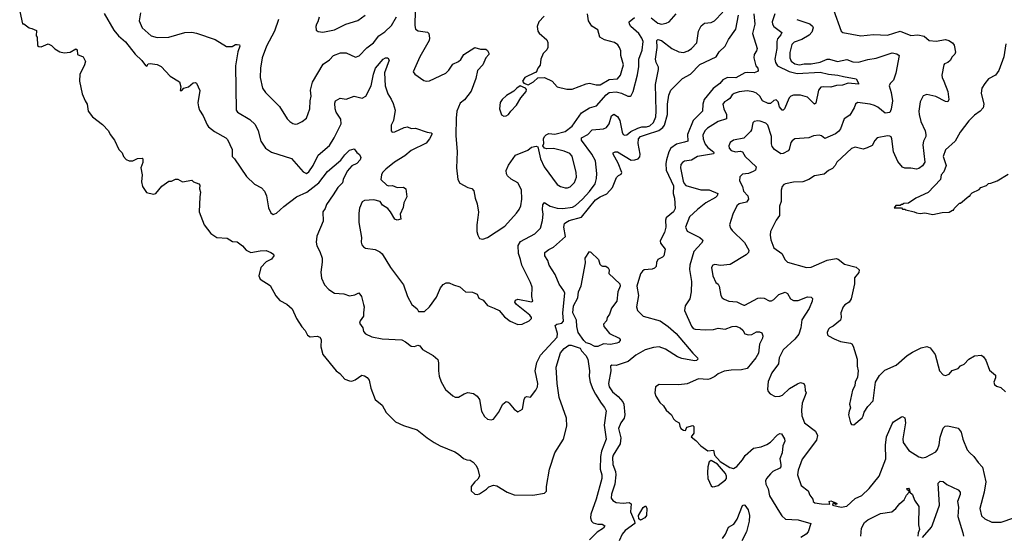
# Model space of a CAD drawing. Extents: x 2239831 to 2395310, y 665973 to 772585.
# Tile 22 of 144: x 2249330 to 2257822, y 715334 to 719785. Entities that reach past the tile are written whole.
import ezdxf

# ---------------------------------------------------------------- set-up
doc = ezdxf.new("R2010")
doc.units = 0

msp = doc.modelspace()

# ---------------------------------------------------------------- linework, layer by layer
at = {"layer": '0CON20XD'}
for points in [[(2249330, 719855), (2249355, 719750), (2249365, 719750), (2249413, 719713), (2249435, 719710), (2249475, 719690), (2249472.5, 719645), (2249480, 719635), (2249483.3, 719563.3), (2249495, 719552.5), (2249515, 719550), (2249576.4, 719576.4), (2249605, 719563.3), (2249633.9, 719533.9), (2249675, 719507.5), (2249715, 719500), (2249765, 719503.3), (2249815, 719532.5), (2249826.7, 719525), (2249830, 719485), (2249876.7, 719465), (2249896.7, 719425), (2249886.7, 719385), (2249850, 719315), (2249846.2, 719255), (2249870, 719145), (2249893.3, 719085), (2249912.5, 719055), (2249920, 718995), (2249956.7, 718945), (2250045, 718878.8), (2250096.7, 718825), (2250110, 718795), (2250146.7, 718745), (2250186.2, 718665), (2250213.3, 718635), (2250226.7, 718605), (2250248.3, 718578.3), (2250273, 718567), (2250305, 718566.7), (2250345, 718586), (2250385, 718590), (2250392.5, 718585), (2250393, 718553), (2250376.2, 718505), (2250387.5, 718445), (2250381.9, 718385), (2250388, 718345), (2250423.9, 718293.9), (2250485, 718280), (2250505, 718283.8), (2250555, 718346.7), (2250595, 718376.7), (2250615, 718390), (2250639.3, 718390.7), (2250672.5, 718407.5), (2250695, 718407.5), (2250735, 718384), (2250815, 718400), (2250830, 718385), (2250875, 718366.7), (2250882.5, 718355), (2250880, 718325), (2250890, 718295), (2250882.5, 718255), (2250879.2, 718125), (2250921.2, 718015), (2250978.3, 717938.3), (2251030, 717905), (2251120, 717900), (2251165, 717871.2), (2251205, 717866.7), (2251252.7, 717832.7), (2251284.4, 717794.4), (2251323.7, 717773.7), (2251405, 717790), (2251455, 717791.8), (2251496.3, 717776.3), (2251519.7, 717759.7), (2251520.8, 717745), (2251503.1, 717716.9), (2251455.9, 717694.1), (2251410, 717645), (2251392, 717575), (2251405, 717543.8), (2251489.1, 717489.1), (2251540.2, 717400.2), (2251575, 717361.9), (2251635, 717327.8), (2251679.2, 717289.2), (2251718, 717205), (2251763.4, 717133.4), (2251792.1, 717102.1), (2251812.8, 717062.8), (2251836.5, 717046.5), (2251895, 717051.9), (2251920, 717045), (2251930.8, 717025), (2251928.3, 716961.7), (2251944.3, 716895), (2252060, 716755), (2252091.8, 716731.8), (2252135, 716680.5), (2252175, 716667.8), (2252195, 716665.6), (2252223.6, 716676.4), (2252280, 716715), (2252305, 716710), (2252326.2, 716695), (2252343.2, 716673.2), (2252359.4, 716605), (2252395, 716507.5), (2252457, 716457), (2252491.9, 716395), (2252572.6, 716312.6), (2252638.9, 716281.1), (2252757.1, 716245), (2252843.3, 716175), (2252904.8, 716134.8), (2252955, 716107.1), (2253083.3, 716055), (2253115.5, 716035.5), (2253157.9, 715997.9), (2253185, 715985.8), (2253215, 715981.2), (2253240, 715965), (2253266.2, 715935), (2253281.2, 715905), (2253296.7, 715845), (2253281.7, 715818.3), (2253254.3, 715795.7), (2253224, 715755), (2253225, 715717.5), (2253255, 715688.8), (2253275, 715686.2), (2253295, 715692), (2253357.3, 715732.7), (2253376.4, 715753.6), (2253415, 715766.7), (2253445, 715761.2), (2253535, 715706.7), (2253593.9, 715683.9), (2253755, 715679.2), (2253855, 715697.5), (2253873.1, 715715), (2253873.5, 715755), (2253899.1, 715905), (2253945, 716047.1), (2254021.1, 716165), (2254050, 716275), (2254046.8, 716345), (2253982.6, 716522.6), (2253964.7, 716645), (2253956, 716784), (2253995, 716908.1), (2254025, 716945.7), (2254065, 716975.3), (2254085, 716976), (2254165, 716948.9), (2254175.5, 716925), (2254212.6, 716885), (2254229.2, 716855), (2254245.4, 716755), (2254242.1, 716705), (2254250.9, 716655), (2254271.8, 716595), (2254297.3, 716552.7), (2254344.7, 716474.7), (2254375, 716437.5), (2254386.9, 716406.9), (2254371.6, 716285), (2254387.1, 716165), (2254348.6, 716061.4), (2254339, 716015), (2254337.1, 715905), (2254350.5, 715855), (2254350.5, 715825), (2254302.8, 715645), (2254256.3, 715515), (2254254.1, 715485), (2254262.7, 715455), (2254275, 715441.8), (2254315, 715430.8), (2254355, 715430), (2254378, 715415), (2254365.7, 715395), (2254309.8, 715360.2), (2254245, 715295.3)], [(2252742.1, 719865), (2252737.5, 719735), (2252742.5, 719702.5), (2252767.7, 719687.7), (2252847, 719677), (2252860, 719665), (2252865.6, 719625), (2252861.9, 719605), (2252781.9, 719465), (2252723.3, 719335), (2252737.5, 719315), (2252815, 719260), (2252835, 719253.3), (2252865, 719256.2), (2253005, 719323.1), (2253031.1, 719348.9), (2253065, 719401.2), (2253115, 719424.2), (2253135, 719440), (2253159.4, 719485)], [(2256349.5, 719869.5), (2256416.2, 719686.2), (2256430, 719675), (2256585, 719645.7), (2256695, 719655.8), (2256815, 719650.6), (2256925, 719685.5), (2257015, 719648), (2257075, 719654), (2257131.7, 719641.7), (2257175, 719604.2), (2257235, 719599.2), (2257315, 719612.5), (2257344.2, 719604.2), (2257375, 719583.8), (2257390, 719565), (2257401.2, 719505), (2257395, 719487.5), (2257373.3, 719465), (2257355, 719432.5), (2257336.1, 719413.9), (2257305, 719402.5), (2257300, 719395), (2257284.4, 719304.4), (2257285.8, 719285), (2257299.2, 719255), (2257334, 719165), (2257343.8, 719095), (2257335, 719076.7), (2257315, 719079.2), (2257231.3, 719121.3), (2257155, 719139.4), (2257123.4, 719126.6), (2257095.8, 719075), (2257085.7, 718995), (2257088.1, 718965), (2257102.5, 718905), (2257139.5, 718825), (2257145.5, 718795), (2257144.5, 718775), (2257125.3, 718734.7), (2257119.6, 718705), (2257135.7, 718555), (2257115, 718522.9), (2257085, 718501.1), (2257065, 718494.4), (2257015, 718504.3), (2256964.2, 718504.2), (2256943, 718513), (2256905, 718560), (2256865.6, 718645), (2256852.1, 718755), (2256845, 718772.5), (2256835, 718780), (2256815, 718781.2), (2256725, 718763.8), (2256705, 718741.2), (2256682.2, 718697.8), (2256640.4, 718679.6), (2256605, 718667.1), (2256535, 718684), (2256505, 718674), (2256376.2, 718555), (2256363.3, 718525), (2256340.9, 718499.1), (2256305, 718483.8), (2256269.1, 718450.9), (2256185, 718438.1), (2256135, 718405.5), (2256085, 718384.4), (2256005, 718382.5), (2255935, 718368), (2255919.2, 718360.8), (2255906.2, 718345), (2255896.1, 718313.9), (2255898, 718215), (2255882.2, 718175), (2255882.5, 718095), (2255852.9, 718055), (2255806.7, 717955), (2255802.2, 717925), (2255809.4, 717885), (2255832.9, 717815), (2255902, 717765), (2255931.7, 717711.7), (2255950.9, 717690.9), (2256115.8, 717645.8), (2256155, 717648), (2256295, 717709.2), (2256372.3, 717722.3), (2256388.3, 717718.3), (2256445, 717674), (2256545, 717647.1), (2256570.8, 717625), (2256568.3, 717601.7), (2256528.9, 717555), (2256528.9, 717505), (2256501.4, 717375), (2256484.2, 717345.8), (2256445.5, 717324.5), (2256433.3, 717306.7), (2256413.3, 717255), (2256415.8, 717215), (2256408.3, 717191.7), (2256345, 717140), (2256317.5, 717125), (2256305, 717112.5), (2256293.6, 717083.6), (2256296.7, 717065), (2256305, 717056.7), (2256355, 717028.8), (2256408, 717008), (2256495, 716993.8), (2256507.1, 716987.1), (2256517.6, 716967.6), (2256552.5, 716855), (2256554, 716795), (2256562.5, 716755), (2256555, 716700), (2256536.7, 716655), (2256533.8, 716625), (2256512.7, 716587.3)], [(2250059.2, 719839.2), (2250143, 719693), (2250182.5, 719645), (2250242.4, 719592.4), (2250325, 719488), (2250382.5, 719432.5), (2250415, 719390), (2250427, 719383), (2250436.7, 719403.3), (2250455, 719407.5), (2250515, 719398.8), (2250550.7, 719380.7), (2250626.7, 719296.7), (2250707.3, 719247.3), (2250720, 719205), (2250715, 719173.3), (2250727.3, 719172.7), (2250746.2, 719193.8), (2250785.7, 719204.3), (2250825, 719238.8), (2250845, 719243.3), (2250856, 719236), (2250883.9, 719173.9), (2250867.7, 719067.7), (2250872.1, 719032.1), (2250880.8, 719005), (2250912.5, 718955), (2250947.7, 718877.7), (2250959.3, 718859.3), (2251009.5, 718819.5), (2251106.7, 718765), (2251121.2, 718751.2), (2251162.9, 718665), (2251163.8, 718605), (2251183.3, 718585), (2251285, 718431.2), (2251355, 718363.8), (2251415, 718333.3), (2251441.2, 718305), (2251460, 718265), (2251475, 718160), (2251495, 718118), (2251515, 718104.4), (2251545, 718114.4), (2251607.3, 718172.7), (2251716.9, 718255), (2251806.4, 718295), (2251909.7, 718375), (2251985, 718474.6), (2252098.3, 718571.7), (2252135, 718619.1), (2252175, 718657.5), (2252215, 718670), (2252237.8, 718637.8), (2252260.6, 718620.6), (2252272.3, 718595), (2252266, 718574), (2252237.1, 718542.9), (2252195, 718524.4), (2252155, 718477.8), (2252120.8, 718405), (2252113.8, 718375), (2252072.7, 718337.3), (2252035, 718272), (2251975, 718190), (2251965.6, 718154.4), (2251944.2, 718125), (2251946.2, 718045), (2251892.5, 717915), (2251887.5, 717865), (2251892.7, 717832.7), (2251918, 717785), (2251937.5, 717725), (2251938.8, 717691.2), (2251926.2, 717605), (2251934.2, 717554.2), (2251960, 717495), (2251996, 717455), (2252045, 717422.9), (2252125, 717417.5), (2252175, 717402.2), (2252221.5, 717408.5), (2252255, 717426.2), (2252277.1, 717395), (2252296.6, 717326.6), (2252300.9, 717305), (2252296.6, 717253.4), (2252293.8, 717226.2), (2252266, 717185), (2252260, 717165), (2252288, 717125), (2252294.1, 717094.1), (2252312.3, 717072.3), (2252367.3, 717047.3), (2252455, 717030.8), (2252625, 717022.1), (2252658.6, 717005), (2252705.7, 716965.7), (2252735.9, 716964.1), (2252765, 716974.2), (2252780.8, 716970.8), (2252805, 716936.7), (2252897.3, 716887.3), (2252935, 716852.5), (2252942.3, 716822.3), (2252941.1, 716755), (2252947.7, 716707.7), (2252965, 716660), (2253003.6, 716593.6), (2253065, 716537.5), (2253087, 716527), (2253115, 716527.5), (2253164.1, 716555.9), (2253195, 716566.2), (2253245, 716556.7), (2253276.1, 716536.1), (2253296.7, 716505), (2253312, 716405), (2253339.5, 716359.5), (2253365, 716336.7), (2253395, 716330), (2253415, 716337.5), (2253460, 716395), (2253497.5, 716465), (2253525, 716487.5), (2253543.6, 716483.6), (2253552.5, 716475), (2253595, 716422.5), (2253625, 716400), (2253666.2, 716423.8), (2253680.8, 716505), (2253690, 716525), (2253705, 716533.3), (2253735, 716527.5), (2253782.3, 716587.7), (2253796, 716615), (2253799.2, 716645), (2253776.9, 716755), (2253788.7, 716825), (2253822, 716888), (2253965.4, 717044.6), (2253968.8, 717075), (2253948.8, 717145), (2253963.1, 717156.9), (2254005.9, 717164.1), (2254019.1, 717180.9), (2254015.2, 717255), (2254031.9, 717425), (2254024.3, 717445), (2253981.7, 717501.7), (2253947.3, 717585), (2253896.7, 717665), (2253884.2, 717705), (2253859.2, 717745), (2253858.8, 717775), (2253895, 717802), (2253935, 717822.5), (2254036.1, 717913.9), (2254022, 717995), (2254030, 718025), (2254040, 718035), (2254068.3, 718051.7), (2254175, 718079.5), (2254295, 718230.3), (2254335, 718255.3), (2254395, 718280.3), (2254444.1, 718335), (2254478.3, 718421.7), (2254495, 718440), (2254518.3, 718451.7), (2254522.5, 718465), (2254491.8, 718545), (2254447.5, 718625), (2254448.8, 718635), (2254465, 718644), (2254485, 718644), (2254605, 718573.2), (2254635, 718573.9), (2254663.1, 718585), (2254678.8, 718601.2), (2254681.9, 718625), (2254665.2, 718715), (2254667.5, 718755), (2254685.4, 718775), (2254736.5, 718793.5), (2254842.1, 718827.9), (2254876.5, 718853.5), (2254892.3, 718875), (2254916, 718965), (2254916.6, 719055), (2254927.9, 719132.1), (2254945.5, 719175), (2255045, 719278), (2255116, 719315), (2255195, 719398.5), (2255336.7, 719463.3), (2255363.8, 719506.2), (2255415.6, 719555), (2255441.8, 719615), (2255506.2, 719703.8), (2255529.5, 719825)], [(2250372, 719845), (2250361.4, 719775), (2250386.9, 719715), (2250465, 719645.6), (2250515, 719631.1), (2250615, 719634.6), (2250755, 719673.2), (2250815, 719675.9), (2250855, 719668.2), (2251015, 719612.9), (2251115, 719552), (2251162.3, 719552.3), (2251190.9, 719569.1), (2251205, 719570.8), (2251226.9, 719566.9), (2251230, 719555), (2251211.8, 719508.2), (2251192.2, 719387.8), (2251197.5, 719005), (2251208.8, 718985), (2251315, 718923.6), (2251359.8, 718879.8), (2251388.1, 718825), (2251410.8, 718735), (2251448.8, 718675), (2251501.1, 718641.1), (2251675, 718585.8), (2251775, 718470), (2251805, 718457.5), (2251825, 718472), (2251861.1, 718525), (2251905, 718616), (2252001.7, 718698.3), (2252041.4, 718765), (2252101.2, 718885), (2252098.8, 718925), (2252060.6, 718985), (2252049.4, 719015), (2252047, 719063), (2252054.3, 719085), (2252095, 719106), (2252145, 719100), (2252215, 719123.1), (2252285, 719106.2), (2252315, 719124), (2252362.7, 719215), (2252381.9, 719315), (2252399.6, 719365), (2252465, 719444.3), (2252485, 719456.7), (2252505, 719454.2), (2252515.6, 719435), (2252475.4, 719325), (2252482.3, 719215), (2252505, 719143.3), (2252535, 719100), (2252552.1, 719062.1), (2252566.9, 719005), (2252554.3, 718915), (2252534.2, 718875), (2252533.9, 718823.9), (2252543.6, 718813.6), (2252565, 718816), (2252645.6, 718854.4), (2252675, 718859.2), (2252705, 718846.7), (2252745, 718848.8), (2252843, 718813), (2252879.2, 718809.2), (2252888.3, 718798.3), (2252865.5, 718755), (2252835, 718720), (2252705, 718655.6), (2252650.8, 718609.2), (2252561.2, 718555), (2252488, 718495), (2252460, 718465), (2252450, 718445), (2252444, 718405), (2252495, 718356), (2252515, 718350.8), (2252545, 718353.8), (2252585, 718337.5), (2252639.3, 718339.3), (2252660, 718325), (2252670, 718255), (2252643.3, 718205), (2252636.4, 718163.6), (2252612.5, 718105), (2252617, 718063), (2252585, 718053.3), (2252565, 718063.3), (2252527.5, 718127.5), (2252504.2, 718154.2), (2252460, 718185), (2252437.5, 718215), (2252385, 718230), (2252305, 718223.3), (2252285, 718212.5), (2252261.2, 718158.8), (2252254, 718114), (2252255.8, 718035), (2252278, 717905), (2252274.2, 717865), (2252281.7, 717841.7), (2252293.8, 717825), (2252313.4, 717813.4), (2252395, 717802), (2252435, 717782), (2252455, 717764), (2252526.9, 717645), (2252640.6, 717495), (2252674.1, 717394.1), (2252712.5, 717325), (2252757.7, 717287.7), (2252770, 717265), (2252820, 717265), (2252864.2, 717305.8), (2252925, 717390), (2252959.5, 717470.5), (2252982.3, 717497.7), (2253007, 717513), (2253035, 717512.5), (2253070, 717495), (2253125, 717478.8), (2253175, 717436.7), (2253235, 717431.2), (2253275, 717416.2), (2253290.8, 717380.8), (2253327.5, 717365), (2253365, 717317.5), (2253422.5, 717295), (2253465, 717273.3), (2253510.5, 717220.5), (2253561.2, 717181.2), (2253625, 717152.5), (2253665, 717156), (2253724.2, 717185.8), (2253744, 717205), (2253744.4, 717215), (2253730.4, 717235), (2253615.8, 717325), (2253599.2, 717345), (2253606.2, 717365), (2253625, 717372.9), (2253745, 717350), (2253756.7, 717355), (2253747.5, 717395), (2253750, 717475), (2253736.5, 717515), (2253660, 717665), (2253649.6, 717715), (2253630.8, 717765), (2253629.6, 717835), (2253650.6, 717869.4), (2253773.4, 717936.6), (2253821.1, 717985), (2253839.3, 718050.7), (2253844.7, 718105), (2253838.8, 718145), (2253842.3, 718187.7), (2253855, 718207.8), (2253869.1, 718199.1)], [(2251563.2, 719786.8), (2251526.9, 719685), (2251460, 719555), (2251420.8, 719455), (2251405.9, 719365.9), (2251404.3, 719285), (2251424.2, 719195), (2251448.8, 719155), (2251571.2, 719035), (2251637.7, 718927.7), (2251660, 718905), (2251685, 718888), (2251705, 718884), (2251725, 718886), (2251765, 718906), (2251804.4, 718935.6), (2251832.9, 719015), (2251835.6, 719085), (2251843.5, 719125), (2251838.5, 719175), (2251853.9, 719246.1), (2251948.1, 719401.9), (2252001.1, 719438.9), (2252035.4, 719474.6), (2252097.9, 719497.9), (2252145, 719498.6), (2252225, 719462), (2252258.7, 719471.3), (2252325, 719540.8), (2252380, 719585), (2252427.1, 719645), (2252479.3, 719680.7), (2252535.5, 719735), (2252580.2, 719809.8)], [(2251913.2, 719806.8), (2251902, 719765), (2251890, 719745), (2251883.3, 719725), (2251887.5, 719695), (2251903.6, 719683.6), (2251945, 719676.7), (2252045, 719695.8), (2252143, 719747), (2252245, 719778.6), (2252310, 719825)], [(2253159.4, 719485), (2253255, 719544.2), (2253305, 719529.4), (2253350.8, 719530.8), (2253365, 719518.8), (2253377.1, 719495), (2253375.7, 719485), (2253350, 719455), (2253324.5, 719395.5), (2253277.5, 719345), (2253263.6, 719276.4), (2253222.4, 719167.6), (2253167.3, 719092.7), (2253130, 719065), (2253100.8, 718995), (2253093.9, 718935), (2253091.2, 718785), (2253103.3, 718645), (2253098.1, 718505), (2253108.6, 718405), (2253125, 718373.3), (2253195, 718336.7), (2253228.3, 718328.3), (2253247, 718307), (2253258, 718245), (2253276.2, 718195), (2253286.4, 718123.6), (2253281.7, 718078.3), (2253273.8, 718015), (2253273.8, 717955), (2253280, 717925), (2253295, 717896.7), (2253325, 717890), (2253365.5, 717904.5), (2253515, 718002.9), (2253615, 718113.8), (2253637.5, 718145), (2253651.7, 718178.3), (2253661.1, 718235), (2253658.9, 718315), (2253626.1, 718376.1), (2253568.3, 718408.3), (2253537.2, 718437.2), (2253527.8, 718455), (2253527, 718483), (2253545, 718530), (2253605, 718613.8), (2253711.2, 718658.8), (2253745, 718683.3), (2253785, 718692.5), (2253798.3, 718688.3), (2253822.9, 718585), (2253854.6, 718514.6), (2253965, 718361.2), (2253995, 718344.2), (2254035, 718332), (2254055, 718332.5), (2254077.2, 718342.8), (2254115, 718378), (2254132.2, 718425), (2254128.9, 718465), (2254095.4, 718605.4), (2254075, 718628.6), (2254025, 718649.1), (2253935, 718671.4), (2253875, 718670), (2253855, 718676.7), (2253842.5, 718695), (2253850, 718715), (2253848.8, 718755), (2253856.2, 718775), (2253869.5, 718790.5), (2253895, 718802), (2253945, 718795.7), (2254035, 718819.5), (2254095, 718865.6), (2254175, 718980), (2254245, 719024), (2254305, 719041.9), (2254388, 719135), (2254415, 719155.8), (2254475, 719161.9), (2254521.7, 719151.7), (2254575, 719124.3), (2254595, 719124), (2254605, 719130), (2254622.2, 719165), (2254657.4, 719307.4), (2254668.8, 719381.2), (2254669.4, 719445), (2254699.1, 719520.9), (2254705.9, 719595), (2254695.9, 719625), (2254668.8, 719665), (2254601.2, 719725), (2254588.6, 719745), (2254587.5, 719765), (2254633.8, 719805)], [(2253854.1, 719815.9), (2253806.2, 719765), (2253792, 719725), (2253798.8, 719685), (2253809.5, 719669.5), (2253875, 719610), (2253886.4, 719586.4), (2253886.2, 719545), (2253875, 719523.3), (2253846.1, 719493.9), (2253823.8, 719445), (2253819.2, 719390.8), (2253797.5, 719365), (2253785, 719330), (2253775, 719330), (2253686.7, 719285), (2253667.5, 719255), (2253677, 719237), (2253715, 719222.5), (2253760.5, 719249.5), (2253798.3, 719281.7), (2253855, 719286.7), (2253921.2, 719255), (2253965, 719204), (2254050, 719185), (2254095, 719184.4), (2254215, 719230.8), (2254245.4, 719235.4), (2254301.9, 719221.9), (2254335, 719222.7), (2254415, 719268.8), (2254485, 719275.5), (2254510.5, 719305), (2254523.3, 719346.7), (2254536.9, 719395), (2254514.4, 719475), (2254513.3, 719515), (2254504.3, 719545), (2254488.2, 719568.2), (2254458.9, 719588.9), (2254375, 719610.5), (2254333.5, 719633.5), (2254316.6, 719696.6), (2254265, 719730), (2254236.1, 719776.1), (2254226.2, 719835)], [(2253869.1, 718199.1), (2253905, 718174.2), (2253965, 718157.3), (2254015, 718154.6), (2254097.5, 718165), (2254125, 718180.4), (2254184.1, 718235.9), (2254245, 718300.9), (2254292.9, 718367.1), (2254304.6, 718415), (2254307.2, 718457.2), (2254297.3, 718565), (2254264.7, 718625), (2254174.6, 718745), (2254175.6, 718765), (2254230.5, 718795), (2254267.5, 718832.5), (2254365, 718842.9), (2254391.5, 718855), (2254413.8, 718885), (2254432.9, 718955), (2254455, 718970), (2254485, 718948.9), (2254506.8, 718915), (2254524.7, 718815), (2254535, 718794.4), (2254548.5, 718788.5), (2254565, 718791.8), (2254601.8, 718818.2), (2254661.8, 718848.2), (2254695, 718859.7), (2254735, 718859.7), (2254765, 718867.1), (2254795, 718895.8), (2254815, 718946.7), (2254820.7, 718995), (2254814.5, 719225.5), (2254840, 719355), (2254838.9, 719375), (2254819.1, 719415), (2254813.6, 719443.6), (2254828.2, 719545), (2254826, 719605), (2254835, 719614), (2254866, 719605), (2254954.6, 719535), (2255015, 719506.8), (2255055, 719501.2), (2255094.7, 719515.3), (2255124.3, 719535), (2255170, 719585), (2255183.1, 719685), (2255208.3, 719731.7), (2255236.7, 719755), (2255295, 719761.1), (2255323.8, 719776.2), (2255395, 719848.2)], [(2255662.9, 719835), (2255669.1, 719745), (2255651.1, 719665), (2255690.6, 719535), (2255685.5, 719514.5), (2255664.2, 719485), (2255661.4, 719455), (2255680, 719385), (2255695.8, 719365), (2255700, 719345), (2255693.6, 719336.4), (2255665, 719326.7), (2255605, 719330), (2255584.7, 719325.3), (2255505, 719281.9), (2255435, 719285.3), (2255395, 719265.3), (2255367.3, 719232.7), (2255309.8, 719190.2), (2255233.2, 719095), (2255221.9, 719055), (2255218, 718995), (2255137.5, 718915), (2255088.1, 718795), (2255093.5, 718736.5), (2255065, 718726.8), (2254995, 718710.4), (2254946.9, 718675), (2254929, 718645), (2254908.9, 718575), (2254902.6, 718542.6), (2254906.5, 718485), (2254969.3, 718349.3), (2254965.6, 718285), (2254977.5, 718245), (2254983.1, 718155), (2254968.1, 718125), (2254905.6, 718075), (2254899.5, 718055), (2254902.1, 717995), (2254892.6, 717947.4), (2254852.9, 717875), (2254855.8, 717855), (2254896, 717805), (2254885, 717747.5), (2254872.5, 717735), (2254832.5, 717715), (2254821.7, 717688.3), (2254818.8, 717655), (2254805, 717640), (2254785, 717631.9), (2254715, 717624), (2254701.2, 717615), (2254685, 717590), (2254653.5, 717485), (2254668.2, 717405), (2254650.6, 717305), (2254659.2, 717275), (2254675, 717256.2)], [(2254775, 719801.8), (2254835, 719753.3), (2254865, 719746.8), (2254906.2, 719753.8), (2254932.6, 719767.4), (2254992.2, 719835)], [(2255843.9, 719835), (2255819.5, 719765), (2255821.5, 719745), (2255833.3, 719725), (2255901.9, 719675), (2255895.5, 719655), (2255865, 719618.6), (2255858.9, 719595), (2255860.8, 719535), (2255843.5, 719445), (2255849.2, 719415), (2255865, 719386.5), (2255965, 719336.3), (2256035, 719320), (2256235, 719331.6), (2256305, 719313.3), (2256385, 719305.8), (2256433.6, 719293.6), (2256545.5, 719275.5), (2256565, 719237.5), (2256563.3, 719226.7), (2256475, 719237.1), (2256425, 719220), (2256375, 719215.5), (2256325, 719201.1), (2256265, 719205.9), (2256238.8, 719201.2), (2256219.5, 719175), (2256195.5, 719065), (2256185, 719054.2), (2256125, 719117.1), (2256063.8, 719133.8), (2256005, 719133.5), (2255981.9, 719125), (2255965, 719109.5), (2255925, 719014), (2255915, 719002.5), (2255905.9, 719004.1), (2255883.4, 719033.4), (2255871.8, 719075), (2255855, 719092.2), (2255835, 719086.9), (2255805, 719060), (2255785, 719060), (2255736.2, 719085), (2255712.3, 719125), (2255685, 719150), (2255655, 719162.5), (2255605, 719170), (2255535, 719162.5), (2255492.1, 719147.9), (2255475.6, 719135), (2255455, 719104.3), (2255435, 719090.6), (2255410, 719075), (2255394.3, 719055), (2255402.9, 719015), (2255425.3, 718965), (2255425, 718928), (2255354, 718905), (2255263.1, 718846.9), (2255240, 718825), (2255222, 718788), (2255225.3, 718755), (2255240.6, 718710.6), (2255265, 718682.1), (2255312.9, 718645), (2255317.1, 718635), (2255313.1, 718626.9), (2255175, 718602.7), (2255125, 718571.2), (2255065, 718564.4), (2255045, 718552.9), (2255032.5, 718535), (2255029.3, 718505), (2255052.1, 718392.1), (2255060.2, 718370.2), (2255074.4, 718354.4), (2255205, 718314.6), (2255275, 718316.2), (2255351.2, 718285), (2255345.6, 718265), (2255330.6, 718249.4), (2255246.9, 718205), (2255175, 718147.5), (2255106.1, 718083.9), (2255071.8, 717995), (2255087.9, 717957.9), (2255195.6, 717905), (2255220, 717885), (2255221.9, 717875), (2255211.1, 717855), (2255145, 717782.9), (2255109.1, 717665), (2255107.5, 717627.5), (2255124.4, 717525), (2255121.9, 717435), (2255108.6, 717375), (2255070, 717315), (2255062.5, 717275), (2255125, 717138.8), (2255139.5, 717119.5), (2255155, 717112.2), (2255245, 717108.5), (2255315, 717110), (2255355, 717122.2), (2255415.8, 717114.2), (2255475, 717137.1), (2255505, 717140), (2255545, 717124.3), (2255565.7, 717105), (2255585, 717072), (2255615, 717063.1), (2255645, 717068.5), (2255685, 717089.1), (2255711.3, 717091.3), (2255730.9, 717080.9), (2255739.1, 717055), (2255735.5, 717035), (2255711.4, 716985), (2255702.2, 716905), (2255678.1, 716865), (2255603.8, 716775), (2255555, 716761.1), (2255465, 716760), (2255405, 716751.1), (2255355, 716728.5), (2255325, 716704.2), (2255285, 716684.2), (2255265, 716680), (2255185, 716683.8), (2255087.5, 716642.5), (2255015, 716632.5), (2254845, 716636.2), (2254813.9, 716616.1), (2254806.7, 716565), (2254816, 716535), (2254850.9, 716480.9), (2254882.2, 716452.2), (2254904.5, 716414.5), (2254951.2, 716375), (2254968.8, 716338.8), (2254985, 716322.5), (2255017.5, 716305), (2255022.5, 716275), (2255033.3, 716255), (2255055, 716240), (2255072.5, 716237.5), (2255083.3, 716266.7), (2255135, 716282.5), (2255143.6, 716273.6), (2255144.4, 716215), (2255122.5, 716185), (2255161.1, 716151.1), (2255203.8, 716105), (2255265, 716063.3), (2255315, 716070), (2255322.5, 716025), (2255371.3, 715971.3), (2255455, 715920), (2255485, 715911.9), (2255513.6, 715926.4), (2255565, 715984.2), (2255586.3, 716023.7), (2255657.5, 716085), (2255725, 716098), (2255775, 716117.5), (2255805, 716138.6), (2255865, 716201.8), (2255885, 716213.1), (2255900.8, 716210.8), (2255925, 716166.7), (2255927.6, 716147.6), (2255910.5, 716105), (2255905.4, 716045), (2255884.6, 715995), (2255895.4, 715945), (2255893.6, 715925), (2255885, 715913.8), (2255826.8, 715883.2), (2255804.4, 715865), (2255772.2, 715825), (2255763.6, 715803.6), (2255766.4, 715776.4), (2255786.1, 715736.1), (2255798.1, 715675), (2255883.3, 715533.3), (2255902, 715502), (2255935, 715473.3), (2256045, 715467.8), (2256152.5, 715435), (2256130, 715365), (2256112.5, 715345), (2256066.2, 715315)], [(2256032, 719785), (2256145, 719747.9), (2256168.8, 719728.8), (2256174.3, 719714.3), (2256161.9, 719678.1), (2256137.6, 719652.4), (2256075, 719614.5), (2256010.5, 719589.5), (2255989.2, 719570.8), (2255970.8, 719500.8), (2255971.2, 719455), (2255985, 719425.6), (2256015, 719403.2), (2256055, 719394.2), (2256095, 719403.8), (2256155, 719403.9), (2256235, 719417.6), (2256295, 719443.3), (2256315, 719443.1), (2256383.9, 719423.9), (2256465, 719442.3), (2256515, 719419.6), (2256565, 719418.9), (2256645, 719441.2), (2256718.1, 719451.9), (2256855, 719497.9), (2256895, 719490.6), (2256913.8, 719475), (2256887.3, 719322.7), (2256866.8, 719263.2), (2256837, 719233), (2256829.2, 719215), (2256846.7, 719155), (2256858.1, 719085), (2256847.4, 719012.6), (2256835.5, 718984.5), (2256795, 718976.9), (2256729.8, 719029.8), (2256702.8, 719042.8), (2256664.1, 719054.1), (2256555, 719070), (2256537.5, 719055), (2256526.7, 719025), (2256488.3, 718961.7), (2256441.3, 718928.7), (2256408.5, 718841.5), (2256391.2, 718818.8), (2256365, 718799.1), (2256275, 718758.1), (2256245, 718782.9), (2256225, 718787.1), (2256175, 718782.2), (2256135, 718764.4), (2256016, 718755), (2255990.9, 718739.1), (2255980.6, 718725), (2255965.6, 718665), (2255957.2, 718652.8), (2255915, 718629.5), (2255895, 718627.5), (2255840, 718665), (2255819.3, 718689.3), (2255813.4, 718713.4), (2255813.1, 718775), (2255782.5, 718875), (2255765, 718890.6), (2255715, 718908.9), (2255695, 718911.9), (2255664.4, 718905.6), (2255654.4, 718895.6), (2255641.4, 718835), (2255631.7, 718818.3), (2255575, 718762), (2255485, 718743.3), (2255456.6, 718723.4), (2255444.6, 718695), (2255448.5, 718675), (2255467.5, 718655), (2255502.5, 718645), (2255545, 718650.6), (2255563.6, 718643.6), (2255588.1, 718605), (2255681.4, 718515), (2255675.8, 718485), (2255655, 718473.1), (2255615, 718456.7), (2255565, 718451.1), (2255540.9, 718429.1), (2255539.2, 718395), (2255563.1, 718345), (2255572.7, 718305), (2255610, 718265), (2255616, 718234), (2255599.5, 718210.5), (2255536.2, 718195), (2255515, 718179.2), (2255479.5, 718105), (2255452.5, 718015), (2255460, 717985), (2255474.2, 717965), (2255580.6, 717860.6), (2255617.5, 717795), (2255615.8, 717775), (2255595, 717756), (2255457.6, 717672.4), (2255375, 717661.9), (2255325, 717672), (2255306.7, 717665), (2255296, 717645), (2255308.6, 717575), (2255335, 717517.5), (2255353, 717503), (2255362.5, 717485), (2255375.8, 717405), (2255388, 717385), (2255405, 717370.8), (2255445, 717355.8), (2255515, 717348), (2255555, 717330), (2255575, 717320), (2255585, 717321.2), (2255695, 717380.6), (2255715, 717384.5), (2255750.2, 717380.2), (2255795, 717358.9), (2255815, 717356.9), (2255835, 717368.6), (2255877.3, 717412.7), (2255931.7, 717431.7), (2255951.8, 717421.8), (2255978.6, 717375), (2256005, 717361.5), (2256045, 717361.2), (2256125, 717391.8), (2256155, 717389.2), (2256166.8, 717376.8), (2256166, 717355), (2256138.1, 717291.9), (2256075.5, 717195), (2256066.9, 717125), (2256050.8, 717069.2), (2256015, 717025.7), (2255915, 716933.8), (2255880.8, 716865), (2255874.3, 716815), (2255817.5, 716735), (2255785, 716662.5), (2255780.8, 716595), (2255786, 716575), (2255801.2, 716555), (2255845, 716531.4), (2255885, 716533.5), (2255907.7, 716542.3), (2255969.7, 716600.3), (2256037.7, 716642.3), (2256065, 716651.5), (2256093.8, 716643.8), (2256101.2, 716625), (2256103.9, 716583.9), (2256113.3, 716565), (2256079.1, 716475), (2256073.4, 716413.4), (2256076.9, 716365), (2256098.6, 716305), (2256193.8, 716233.8), (2256211.8, 716195), (2256202.9, 716155), (2256078.6, 715991.4), (2256043.8, 715896.2), (2256037.1, 715855), (2256068.6, 715765), (2256129.1, 715719.1), (2256145, 715680), (2256170, 715645), (2256173.8, 715625), (2256187.5, 715615), (2256245, 715604.2), (2256317.5, 715602.5), (2256310, 715625), (2256325, 715630), (2256370, 715615), (2256380, 715605), (2256365, 715600), (2256358.3, 715608.3), (2256345, 715610), (2256340, 715595), (2256415, 715576.7), (2256462.5, 715585), (2256535, 715652.5), (2256593.1, 715676.9), (2256655, 715737.5), (2256741.4, 715845), (2256799.2, 715995), (2256797.6, 716112.4), (2256804.5, 716185), (2256853.3, 716295), (2256867, 716313), (2256935, 716356.7), (2256945, 716360), (2256965, 716347.5), (2256969.5, 716305), (2256945.5, 716165.5), (2256950.5, 716135), (2256997.1, 716065), (2257085, 716010), (2257115, 716003.1), (2257145, 716006.9), (2257231.4, 716055), (2257245.6, 716075), (2257260, 716115), (2257269.8, 716180.2), (2257295, 716260), (2257313, 716277), (2257335, 716278.8), (2257425, 716260), (2257448.6, 716225), (2257463.9, 716163.9), (2257502.6, 716072.6), (2257524.5, 716044.5), (2257559.2, 716015), (2257595, 715962), (2257632.4, 715922.4), (2257661.3, 715795), (2257649.2, 715705), (2257609.5, 715565), (2257625, 715503.3), (2257653.3, 715475), (2257715, 715448.6), (2257795, 715448.1), (2257905, 715484.4)], [(2257834.1, 719575.9), (2257817, 719463), (2257773.3, 719345), (2257745, 719305.6), (2257685, 719273.8), (2257652.5, 719235), (2257629.2, 719195), (2257620.9, 719149.1), (2257645.6, 719055), (2257638.6, 719025), (2257614.2, 718995), (2257565, 718960), (2257515, 718910.5), (2257442, 718815), (2257396.7, 718735), (2257315, 718662.5), (2257294.4, 718605), (2257319.4, 718525), (2257299.6, 718470.4), (2257276.2, 718445), (2257271.2, 718405), (2257165, 718293.3), (2257060, 718245), (2256995, 718200), (2256955, 718197.5), (2256945, 718190), (2256935, 718190), (2256925, 718180), (2256885, 718180), (2256871.7, 718161.7), (2256935, 718160), (2256945, 718150), (2256965, 718150), (2256973, 718143), (2257045, 718127.5), (2257065, 718117.5), (2257095, 718112.5), (2257135, 718117.5), (2257205, 718102.5), (2257285, 718120), (2257347, 718123), (2257375, 718140), (2257385, 718140), (2257390, 718155), (2257435, 718200), (2257445, 718200), (2257515, 718260), (2257525, 718260), (2257530, 718275), (2257545, 718290), (2257605, 718320), (2257620, 718335), (2257667, 718353), (2257685, 718370), (2257707, 718373), (2257760, 718395), (2257855, 718452.5)], [(2253505, 718951.2), (2253525, 718953.8), (2253546.7, 718965), (2253565.8, 718994.2), (2253615, 719046.7), (2253650.8, 719109.2), (2253697.5, 719165), (2253701.7, 719181.7), (2253692.5, 719192.5), (2253645, 719212.5), (2253617.5, 719195), (2253592.3, 719167.7), (2253528.3, 719131.7), (2253490, 719095), (2253475, 719070), (2253466.7, 719015), (2253484.1, 718964.1), (2253505, 718951.2)], [(2254315, 716962.8), (2254290.8, 716965), (2254246.9, 716986.9), (2254214.9, 716994.9), (2254194.6, 717015), (2254147.8, 717085), (2254135.4, 717135.4), (2254131.6, 717191.6), (2254101.6, 717255), (2254105, 717314), (2254142.7, 717385), (2254150.6, 717435), (2254172.2, 717487.8), (2254208.8, 717685), (2254207.5, 717725), (2254245, 717782.5), (2254255, 717777.5), (2254323.3, 717715), (2254333.3, 717675), (2254345, 717662.5), (2254356.4, 717656.4), (2254385, 717656.2), (2254405, 717643.3), (2254413.8, 717625), (2254412.5, 717595), (2254506.4, 717503.6), (2254508.8, 717485), (2254489.2, 717435), (2254480.8, 717355), (2254434.3, 717295.7), (2254416.8, 717243.2), (2254395.8, 717215), (2254390, 717185), (2254366, 717155), (2254368.6, 717135), (2254385.6, 717115), (2254416.7, 717076.7), (2254498.8, 717035), (2254508, 717025), (2254507.5, 717015), (2254495, 716999.2), (2254478.7, 716991.3), (2254425, 716980.7), (2254365, 716986.5), (2254315, 716962.8)], [(2254675, 717256.2), (2254706.7, 717225), (2254855, 717183.8), (2254923.1, 717135), (2254991.8, 717075), (2255135.4, 716905.4), (2255176.8, 716866.8), (2255179.2, 716855), (2255168.3, 716841.7), (2255150.7, 716839.3), (2255041.3, 716861.3), (2255002.5, 716875), (2254899.3, 716939.2), (2254845, 716959.6), (2254795.4, 716954.6), (2254725, 716935.5), (2254645, 716889.1), (2254577.5, 716835), (2254475, 716799.4), (2254438.3, 716801.7), (2254426.7, 716795), (2254427.5, 716755), (2254408.1, 716645), (2254414.6, 716614.6), (2254441.3, 716571.3), (2254492.1, 716532.1), (2254531.1, 716485), (2254539.1, 716465), (2254550.4, 716375), (2254543.5, 716345), (2254515, 716303.3), (2254495.7, 716255), (2254514.7, 716175), (2254507.6, 716122.4), (2254447.9, 716025), (2254441.5, 716005), (2254445.8, 715945), (2254469.2, 715885), (2254472, 715855), (2254463.8, 715775), (2254435, 715690), (2254431.2, 715655), (2254446.7, 715635), (2254475, 715618), (2254535, 715610.6), (2254585.7, 715615.7), (2254605, 715606.7), (2254598.6, 715535), (2254633.3, 715455), (2254636, 715435), (2254551.2, 715375), (2254525.8, 715344.2), (2254499.2, 715285)], [(2256512.7, 716587.3), (2256487.5, 716465), (2256496.4, 716433.6), (2256482.5, 716405), (2256476.7, 716375), (2256493.9, 716303.9), (2256505, 716290), (2256525, 716287.5), (2256595, 716347.5), (2256605.9, 716364.1), (2256614.2, 716395.8), (2256643.8, 716445), (2256690, 716495), (2256711.1, 716655), (2256746.7, 716713.3), (2256790.9, 716759.1), (2256888.3, 716801.7), (2256985, 716885.8), (2257030, 716915), (2257105, 716952), (2257155, 716963.3), (2257183, 716953), (2257225.9, 716895.9), (2257263.9, 716753.9), (2257295, 716718.8), (2257315, 716714.2), (2257347.5, 716725), (2257373, 716757), (2257425, 716773.3), (2257443.9, 716796.1), (2257475, 716812.5), (2257517, 716853), (2257565, 716882.5), (2257625, 716887.5), (2257643.6, 716873.6), (2257663.3, 716845), (2257695, 716760), (2257747, 716717), (2257747, 716693), (2257730.8, 716655), (2257738, 716635), (2257755, 716622.5), (2257790.7, 716610.7), (2257833, 716573)], [(2255305, 715753.3), (2255325, 715753.8), (2255355, 715763.8), (2255417.4, 715812.6), (2255425.8, 715825), (2255426.9, 715845), (2255416.9, 715866.9), (2255348.9, 715948.9), (2255295, 715980), (2255275, 715966.7), (2255265.8, 715925.8), (2255260.6, 715875), (2255264.2, 715825), (2255292.3, 715762.3), (2255305, 715753.3)], [(2257115, 715314.2), (2257192.5, 715405), (2257203.1, 715425), (2257262.9, 715595), (2257250, 715785), (2257268.8, 715801.2), (2257295, 715798), (2257325, 715771.2), (2257423.3, 715725), (2257440, 715705), (2257440.8, 715685), (2257419.5, 715625), (2257425.4, 715575.4), (2257420, 715495), (2257465.5, 715354.5), (2257470.8, 715325)], [(2256583.6, 715325), (2256590.4, 715395), (2256615, 715444.2), (2256645, 715467.5), (2256755, 715522.2), (2256852.4, 715537.6), (2256885.4, 715564.6), (2256922.1, 715607.9), (2256959.1, 715640.9), (2256979.5, 715680.5), (2257000, 715705), (2257000, 715715), (2256983.3, 715725), (2256981.7, 715738.3), (2256995, 715740), (2257005, 715727.5), (2257007.5, 715707.5), (2257030.8, 715685), (2257047.8, 715637.8), (2257085, 715582.5), (2257081.9, 715425), (2257090, 715385), (2257077.5, 715355), (2257076, 715325)], [(2254685, 715464.3), (2254669.2, 715475), (2254666.2, 715505), (2254706.7, 715575), (2254727.1, 715587.1), (2254739.5, 715569.5), (2254735.5, 715505), (2254722, 715485), (2254685, 715464.3)], [(2255390.4, 715305), (2255416.8, 715343.2), (2255443.1, 715405), (2255489.2, 715430.8), (2255516.8, 715473.3), (2255565, 715590), (2255575, 715596.2), (2255585, 715593.3), (2255612.5, 715555), (2255624.4, 715505), (2255620, 715455), (2255597.7, 715365), (2255558.1, 715285)]]:
    msp.add_lwpolyline(points, dxfattribs=at)

doc.saveas('drawing.dxf')
